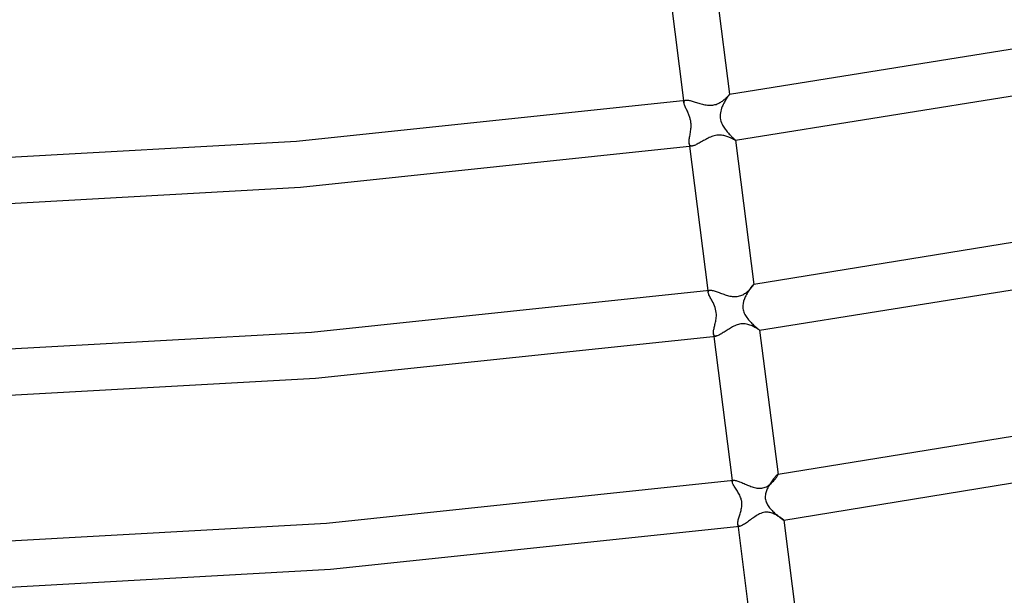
# Model space of a CAD drawing. Header units: millimetres. Extents: x -417 to 417, y -210 to 365.
# Tile 35 of 100: x 32 to 117, y -161 to -111. Entities that reach past the tile are written whole.
import ezdxf

# ---------------------------------------------------------------- set-up
doc = ezdxf.new("R2010")
doc.units = ezdxf.units.MM
doc.layers.add('HIDDEN', color=7, linetype='Continuous')
doc.layers.add('THICK', color=7, linetype='Continuous')

msp = doc.modelspace()

# ---------------------------------------------------------------- linework, layer by layer
at = {"layer": 'HIDDEN'}
for p, q in [((93.471, -117.286), (93.451, -117.312)), ((93.486, -117.268), (93.471, -117.286)), ((93.496, -117.256), (93.486, -117.268)), ((93.5, -117.253), (93.496, -117.256)), ((93.5, -117.253), (93.5, -117.253)), ((93.5, -117.253), (93.5, -117.253)), ((93.5, -117.253), (93.5, -117.253)), ((93.5, -117.253), (93.5, -117.253)), ((93.5, -117.253), (93.5, -117.253)), ((93.5, -117.253), (93.5, -117.253)), ((89.535, -117.783), (89.562, -117.99)), ((89.558, -117.943), (89.561, -117.9)), ((89.562, -117.99), (89.558, -117.943)), ((89.561, -117.9), (89.571, -117.862)), ((89.572, -118.045), (89.562, -117.99)), ((89.571, -117.862), (89.587, -117.83)), ((89.588, -118.105), (89.572, -118.045)), ((89.587, -117.83), (89.612, -117.803)), ((89.609, -118.17), (89.588, -118.105)), ((89.612, -117.803), (89.643, -117.782)), ((89.643, -117.782), (89.682, -117.767)), ((89.682, -117.767), (89.728, -117.758)), ((92.957, -118.121), (92.911, -118.219)), ((93.004, -118.026), (92.957, -118.121)), ((93.052, -117.935), (93.004, -118.026)), ((93.1, -117.848), (93.052, -117.935)), ((93.148, -117.766), (93.1, -117.848)), ((93.195, -117.689), (93.148, -117.766)), ((93.24, -117.617), (93.195, -117.689)), ((93.283, -117.55), (93.24, -117.617)), ((93.324, -117.489), (93.283, -117.55)), ((93.362, -117.435), (93.324, -117.489)), ((93.396, -117.387), (93.362, -117.435)), ((93.426, -117.346), (93.396, -117.387)), ((93.451, -117.312), (93.426, -117.346)), ((89.635, -118.239), (89.609, -118.17)), ((89.665, -118.311), (89.635, -118.239)), ((89.699, -118.388), (89.665, -118.311)), ((89.736, -118.467), (89.699, -118.388)), ((89.775, -118.55), (89.736, -118.467)), ((89.816, -118.636), (89.775, -118.55)), ((89.857, -118.724), (89.816, -118.636)), ((89.891, -118.797), (89.857, -118.724)), ((89.924, -118.871), (89.891, -118.797)), ((89.956, -118.947), (89.924, -118.871)), ((89.987, -119.023), (89.956, -118.947)), ((92.707, -118.863), (92.69, -119.008)), ((92.736, -118.722), (92.707, -118.863)), ((92.773, -118.583), (92.736, -118.722)), ((92.817, -118.45), (92.773, -118.583)), ((92.867, -118.321), (92.817, -118.45)), ((92.911, -118.219), (92.867, -118.321)), ((90.017, -119.101), (89.987, -119.023)), ((90.045, -119.179), (90.017, -119.101)), ((90.07, -119.256), (90.045, -119.179)), ((90.092, -119.332), (90.07, -119.256)), ((90.112, -119.407), (90.092, -119.332)), ((90.129, -119.482), (90.112, -119.407)), ((90.143, -119.556), (90.129, -119.482)), ((90.155, -119.631), (90.143, -119.556)), ((90.165, -119.713), (90.155, -119.631)), ((90.172, -119.802), (90.165, -119.713)), ((90.177, -119.897), (90.172, -119.802)), ((92.69, -119.008), (92.686, -119.154)), ((92.686, -119.154), (92.695, -119.3)), ((92.695, -119.3), (92.719, -119.446)), ((92.719, -119.446), (92.756, -119.588)), ((92.756, -119.588), (92.802, -119.717)), ((92.802, -119.717), (92.853, -119.832)), ((92.853, -119.832), (92.904, -119.931)), ((90.087, -120.757), (90.105, -120.655)), ((90.105, -120.655), (90.123, -120.55)), ((90.123, -120.55), (90.139, -120.442)), ((90.139, -120.442), (90.154, -120.332)), ((90.154, -120.332), (90.165, -120.221)), ((90.165, -120.221), (90.173, -120.108)), ((90.173, -120.108), (90.177, -119.999)), ((90.177, -119.999), (90.177, -119.897)), ((92.904, -119.931), (92.952, -120.016)), ((92.952, -120.016), (93.003, -120.098)), ((93.003, -120.098), (93.057, -120.179)), ((93.057, -120.179), (93.114, -120.258)), ((93.114, -120.258), (93.172, -120.335)), ((93.172, -120.335), (93.232, -120.411)), ((93.232, -120.411), (93.294, -120.484)), ((93.294, -120.484), (93.355, -120.555)), ((93.355, -120.555), (93.417, -120.624)), ((93.417, -120.624), (93.478, -120.69)), ((93.478, -120.69), (93.538, -120.753)), ((90.003, -121.364), (90.006, -121.291)), ((90.003, -121.431), (90.003, -121.364)), ((90.008, -121.491), (90.003, -121.431)), ((90.006, -121.291), (90.014, -121.214)), ((90.019, -121.551), (90.008, -121.491)), ((90.014, -121.214), (90.024, -121.131)), ((90.037, -121.603), (90.019, -121.551)), ((90.024, -121.131), (90.037, -121.044)), ((90.037, -121.044), (90.053, -120.952)), ((90.053, -120.952), (90.069, -120.856)), ((90.069, -120.856), (90.087, -120.757)), ((93.538, -120.753), (93.596, -120.813)), ((93.596, -120.813), (93.652, -120.87)), ((93.652, -120.87), (93.706, -120.923)), ((93.706, -120.923), (93.758, -120.973)), ((93.758, -120.973), (93.805, -121.019)), ((93.805, -121.019), (93.849, -121.06)), ((93.849, -121.06), (93.888, -121.097)), ((93.888, -121.097), (93.922, -121.129)), ((93.922, -121.129), (93.951, -121.157)), ((93.951, -121.157), (93.974, -121.18)), ((93.974, -121.18), (93.991, -121.198)), ((93.991, -121.198), (94.001, -121.211)), ((94.001, -121.211), (94.005, -121.218)), ((94.004, -121.221), (94.003, -121.221)), ((94.005, -121.22), (94.004, -121.221)), ((94.004, -121.221), (94.004, -121.221)), ((94.005, -121.218), (94.005, -121.219)), ((94.005, -121.219), (94.005, -121.22)), ((94.005, -121.22), (94.005, -121.22)), ((90.061, -121.646), (90.037, -121.603)), ((90.092, -121.679), (90.061, -121.646)), ((90.131, -121.703), (90.092, -121.679)), ((90.176, -121.718), (90.131, -121.703)), ((90.229, -121.723), (90.176, -121.718)), ((90.288, -121.719), (90.229, -121.723)), ((91.628, -134.202), (91.648, -134.363)), ((91.646, -134.314), (91.653, -134.272)), ((91.653, -134.272), (91.67, -134.238)), ((91.67, -134.238), (91.696, -134.211)), ((91.696, -134.211), (91.733, -134.192)), ((91.733, -134.192), (91.78, -134.182)), ((95.112, -134.289), (95.059, -134.375)), ((95.164, -134.206), (95.112, -134.289)), ((95.216, -134.128), (95.164, -134.206)), ((95.267, -134.055), (95.216, -134.128)), ((95.316, -133.987), (95.267, -134.055)), ((95.363, -133.924), (95.316, -133.987)), ((95.406, -133.868), (95.363, -133.924)), ((95.446, -133.817), (95.406, -133.868)), ((95.483, -133.774), (95.446, -133.817)), ((95.515, -133.738), (95.483, -133.774)), ((95.542, -133.709), (95.515, -133.738)), ((95.563, -133.689), (95.542, -133.709)), ((95.579, -133.676), (95.563, -133.689)), ((95.589, -133.671), (95.579, -133.676)), ((95.59, -133.671), (95.589, -133.671)), ((95.589, -133.671), (95.589, -133.671)), ((95.589, -133.671), (95.59, -133.671)), ((95.591, -133.671), (95.59, -133.671)), ((95.59, -133.671), (95.591, -133.671)), ((95.592, -133.672), (95.591, -133.671)), ((95.591, -133.671), (95.591, -133.671)), ((95.591, -133.671), (95.592, -133.671)), ((95.592, -133.671), (95.592, -133.671)), ((95.593, -133.673), (95.592, -133.672)), ((95.592, -133.672), (95.592, -133.672)), ((95.593, -133.674), (95.593, -133.673)), ((91.648, -134.363), (91.646, -134.314)), ((91.658, -134.413), (91.648, -134.363)), ((91.674, -134.468), (91.658, -134.413)), ((91.696, -134.528), (91.674, -134.468)), ((91.723, -134.592), (91.696, -134.528)), ((91.756, -134.661), (91.723, -134.592)), ((91.792, -134.733), (91.756, -134.661)), ((91.832, -134.809), (91.792, -134.733)), ((91.874, -134.887), (91.832, -134.809)), ((91.918, -134.967), (91.874, -134.887)), ((91.963, -135.05), (91.918, -134.967)), ((92.009, -135.135), (91.963, -135.05)), ((92.072, -135.257), (92.009, -135.135)), ((94.712, -135.13), (94.667, -135.32)), ((94.777, -134.94), (94.712, -135.13)), ((94.857, -134.753), (94.777, -134.94)), ((94.905, -134.655), (94.857, -134.753)), ((94.955, -134.559), (94.905, -134.655)), ((95.006, -134.466), (94.955, -134.559)), ((95.059, -134.375), (95.006, -134.466)), ((92.135, -135.385), (92.072, -135.257)), ((92.195, -135.52), (92.135, -135.385)), ((92.249, -135.661), (92.195, -135.52)), ((92.294, -135.808), (92.249, -135.661)), ((92.329, -135.959), (92.294, -135.808)), ((92.352, -136.113), (92.329, -135.959)), ((94.645, -135.489), (94.642, -135.634)), ((94.642, -135.634), (94.651, -135.755)), ((94.667, -135.32), (94.645, -135.489)), ((94.651, -135.755), (94.669, -135.864)), ((94.669, -135.864), (94.696, -135.969)), ((94.696, -135.969), (94.731, -136.072)), ((92.301, -136.86), (92.318, -136.765)), ((92.318, -136.765), (92.334, -136.666)), ((92.334, -136.666), (92.349, -136.549)), ((92.349, -136.549), (92.359, -136.417)), ((92.361, -136.27), (92.352, -136.113)), ((92.359, -136.417), (92.361, -136.27)), ((94.731, -136.072), (94.773, -136.173)), ((94.773, -136.173), (94.822, -136.272)), ((94.822, -136.272), (94.876, -136.368)), ((94.876, -136.368), (94.935, -136.462)), ((94.935, -136.462), (94.999, -136.553)), ((94.999, -136.553), (95.066, -136.642)), ((95.066, -136.642), (95.136, -136.729)), ((95.136, -136.729), (95.207, -136.813)), ((95.207, -136.813), (95.281, -136.894)), ((92.116, -137.719), (92.127, -137.646)), ((92.127, -137.646), (92.142, -137.57)), ((92.142, -137.57), (92.158, -137.489)), ((92.158, -137.489), (92.177, -137.406)), ((92.177, -137.406), (92.197, -137.319)), ((92.197, -137.319), (92.218, -137.231)), ((92.218, -137.231), (92.24, -137.14)), ((92.24, -137.14), (92.261, -137.048)), ((92.261, -137.048), (92.281, -136.955)), ((92.281, -136.955), (92.301, -136.86)), ((95.281, -136.894), (95.355, -136.974)), ((95.355, -136.974), (95.43, -137.05)), ((95.43, -137.05), (95.504, -137.124)), ((95.504, -137.124), (95.577, -137.194)), ((95.577, -137.194), (95.649, -137.261)), ((95.649, -137.261), (95.718, -137.323)), ((95.718, -137.323), (95.783, -137.38)), ((95.783, -137.38), (95.843, -137.433)), ((95.843, -137.433), (95.899, -137.48)), ((95.899, -137.48), (95.95, -137.522)), ((95.95, -137.522), (95.994, -137.558)), ((95.994, -137.558), (96.03, -137.587)), ((96.03, -137.587), (96.06, -137.61)), ((96.06, -137.61), (96.081, -137.626)), ((96.081, -137.626), (96.094, -137.636)), ((96.094, -137.636), (96.098, -137.639)), ((96.098, -137.639), (96.098, -137.639)), ((96.098, -137.639), (96.098, -137.639)), ((96.098, -137.639), (96.098, -137.639)), ((96.098, -137.639), (96.098, -137.639)), ((96.098, -137.639), (96.098, -137.639)), ((96.098, -137.639), (96.098, -137.639)), ((92.103, -137.85), (92.108, -137.787)), ((92.103, -137.908), (92.103, -137.85)), ((92.107, -137.961), (92.103, -137.908)), ((92.117, -138.015), (92.107, -137.961)), ((92.108, -137.787), (92.116, -137.719)), ((92.135, -138.06), (92.117, -138.015)), ((92.159, -138.096), (92.135, -138.06)), ((92.192, -138.123), (92.159, -138.096)), ((92.231, -138.139), (92.192, -138.123)), ((92.278, -138.146), (92.231, -138.139)), ((92.333, -138.143), (92.278, -138.146)), ((97.341, -150.424), (97.286, -150.494)), ((97.394, -150.36), (97.341, -150.424)), ((97.444, -150.301), (97.394, -150.36)), ((97.491, -150.248), (97.444, -150.301)), ((97.534, -150.203), (97.491, -150.248)), ((97.572, -150.164), (97.534, -150.203)), ((97.606, -150.134), (97.572, -150.164)), ((97.634, -150.111), (97.606, -150.134)), ((97.657, -150.097), (97.634, -150.111)), ((97.673, -150.091), (97.657, -150.097)), ((97.677, -150.09), (97.673, -150.091)), ((97.673, -150.091), (97.675, -150.09)), ((97.675, -150.09), (97.677, -150.09)), ((97.68, -150.091), (97.677, -150.09)), ((97.677, -150.09), (97.679, -150.09)), ((97.679, -150.09), (97.681, -150.09)), ((97.682, -150.092), (97.68, -150.091)), ((97.681, -150.09), (97.683, -150.089)), ((97.684, -150.094), (97.682, -150.092)), ((97.683, -150.089), (97.685, -150.089)), ((97.685, -150.097), (97.684, -150.094)), ((97.686, -150.1), (97.685, -150.097)), ((93.72, -150.62), (93.735, -150.742)), ((93.734, -150.705), (93.739, -150.673)), ((93.735, -150.743), (93.734, -150.705)), ((93.746, -150.792), (93.735, -150.743)), ((93.739, -150.673), (93.752, -150.647)), ((93.764, -150.847), (93.746, -150.792)), ((93.752, -150.647), (93.773, -150.627)), ((93.791, -150.908), (93.764, -150.847)), ((93.773, -150.627), (93.801, -150.613)), ((93.824, -150.974), (93.791, -150.908)), ((93.801, -150.613), (93.837, -150.605)), ((93.863, -151.046), (93.824, -150.974)), ((93.907, -151.121), (93.863, -151.046)), ((93.955, -151.2), (93.907, -151.121)), ((94.007, -151.282), (93.955, -151.2)), ((94.061, -151.367), (94.007, -151.282)), ((96.795, -151.266), (96.757, -151.346)), ((96.835, -151.187), (96.795, -151.266)), ((96.887, -151.093), (96.835, -151.187)), ((96.941, -151), (96.887, -151.093)), ((96.997, -150.908), (96.941, -151)), ((97.054, -150.819), (96.997, -150.908)), ((97.113, -150.732), (97.054, -150.819)), ((97.171, -150.649), (97.113, -150.732)), ((97.229, -150.569), (97.171, -150.649)), ((97.286, -150.494), (97.229, -150.569)), ((94.116, -151.454), (94.061, -151.367)), ((94.172, -151.544), (94.116, -151.454)), ((94.224, -151.629), (94.172, -151.544)), ((94.275, -151.717), (94.224, -151.629)), ((94.325, -151.807), (94.275, -151.717)), ((94.373, -151.899), (94.325, -151.807)), ((94.417, -151.994), (94.373, -151.899)), ((94.457, -152.089), (94.417, -151.994)), ((94.489, -152.18), (94.457, -152.089)), ((96.578, -151.97), (96.575, -152.071)), ((96.575, -152.071), (96.581, -152.171)), ((96.589, -151.87), (96.578, -151.97)), ((96.607, -151.773), (96.589, -151.87)), ((96.631, -151.68), (96.607, -151.773)), ((96.658, -151.591), (96.631, -151.68)), ((96.689, -151.506), (96.658, -151.591)), ((96.721, -151.425), (96.689, -151.506)), ((96.757, -151.346), (96.721, -151.425)), ((94.515, -152.265), (94.489, -152.18)), ((94.534, -152.344), (94.515, -152.265)), ((94.548, -152.418), (94.534, -152.344)), ((94.535, -153.01), (94.55, -152.911)), ((94.558, -152.488), (94.548, -152.418)), ((94.55, -152.911), (94.561, -152.815)), ((94.564, -152.561), (94.558, -152.488)), ((94.561, -152.815), (94.566, -152.724)), ((94.567, -152.64), (94.564, -152.561)), ((94.566, -152.724), (94.567, -152.64)), ((96.581, -152.171), (96.595, -152.269)), ((96.595, -152.269), (96.619, -152.367)), ((96.619, -152.367), (96.65, -152.463)), ((96.65, -152.463), (96.69, -152.557)), ((96.69, -152.557), (96.735, -152.647)), ((96.735, -152.647), (96.786, -152.735)), ((96.786, -152.735), (96.84, -152.818)), ((96.84, -152.818), (96.899, -152.9)), ((96.899, -152.9), (96.961, -152.981)), ((96.961, -152.981), (97.027, -153.061)), ((94.304, -153.862), (94.33, -153.774)), ((94.33, -153.774), (94.357, -153.684)), ((94.357, -153.684), (94.385, -153.592)), ((94.385, -153.592), (94.413, -153.498)), ((94.413, -153.498), (94.441, -153.402)), ((94.441, -153.402), (94.468, -153.305)), ((94.468, -153.305), (94.493, -153.208)), ((94.493, -153.208), (94.515, -153.109)), ((94.515, -153.109), (94.535, -153.01)), ((97.027, -153.061), (97.097, -153.139)), ((97.097, -153.139), (97.168, -153.217)), ((97.168, -153.217), (97.242, -153.292)), ((97.242, -153.292), (97.316, -153.366)), ((97.316, -153.366), (97.391, -153.437)), ((97.391, -153.437), (97.466, -153.506)), ((97.466, -153.506), (97.539, -153.572)), ((97.539, -153.572), (97.611, -153.634)), ((97.611, -153.634), (97.681, -153.693)), ((97.681, -153.693), (97.749, -153.749)), ((97.749, -153.749), (97.814, -153.801)), ((97.814, -153.801), (97.875, -153.848)), ((97.875, -153.848), (97.932, -153.892)), ((94.201, -154.372), (94.204, -154.315)), ((94.205, -154.423), (94.201, -154.372)), ((94.204, -154.315), (94.211, -154.251)), ((94.215, -154.472), (94.205, -154.423)), ((94.211, -154.251), (94.222, -154.182)), ((94.233, -154.512), (94.215, -154.472)), ((94.222, -154.182), (94.238, -154.108)), ((94.258, -154.541), (94.233, -154.512)), ((94.238, -154.108), (94.257, -154.03)), ((94.257, -154.03), (94.279, -153.948)), ((94.292, -154.56), (94.258, -154.541)), ((94.279, -153.948), (94.304, -153.862)), ((94.334, -154.569), (94.292, -154.56)), ((94.384, -154.567), (94.334, -154.569)), ((97.932, -153.892), (97.984, -153.93)), ((97.984, -153.93), (98.032, -153.964)), ((98.032, -153.964), (98.074, -153.993)), ((98.074, -153.993), (98.11, -154.017)), ((98.11, -154.017), (98.14, -154.035)), ((98.14, -154.035), (98.163, -154.048)), ((98.163, -154.048), (98.179, -154.056)), ((98.179, -154.056), (98.188, -154.057)), ((98.188, -154.057), (98.189, -154.057)), ((98.189, -154.057), (98.189, -154.057)), ((98.189, -154.057), (98.19, -154.057)), ((98.19, -154.056), (98.19, -154.055)), ((98.19, -154.057), (98.19, -154.056)), ((98.19, -154.056), (98.19, -154.056))]:
    msp.add_line(p, q, dxfattribs=at)
at = {"layer": 'THICK'}
for p, q in [((87.908, -105.017), (89.535, -117.783)), ((91.912, -104.793), (93.5, -117.253)), ((93.5, -117.253), (123.014, -112.507)), ((94.003, -121.221), (123.715, -116.445)), ((93.456, -117.308), (93.475, -117.285)), ((93.475, -117.285), (93.489, -117.268)), ((93.489, -117.268), (93.497, -117.257)), ((93.497, -117.257), (93.5, -117.253)), ((56.122, -121.3), (89.728, -117.758)), ((89.728, -117.758), (89.778, -117.754)), ((89.778, -117.754), (89.833, -117.755)), ((89.833, -117.755), (89.894, -117.761)), ((89.894, -117.761), (89.96, -117.77)), ((89.96, -117.77), (90.031, -117.784)), ((90.031, -117.784), (90.107, -117.801)), ((90.107, -117.801), (90.187, -117.821)), ((90.187, -117.821), (90.271, -117.844)), ((90.271, -117.844), (90.359, -117.869)), ((90.359, -117.869), (90.45, -117.896)), ((90.45, -117.896), (90.543, -117.925)), ((90.543, -117.925), (90.64, -117.955)), ((90.64, -117.955), (90.739, -117.985)), ((90.739, -117.985), (90.84, -118.015)), ((90.84, -118.015), (90.943, -118.046)), ((90.943, -118.046), (91.048, -118.075)), ((91.048, -118.075), (91.155, -118.103)), ((91.155, -118.103), (91.264, -118.128)), ((91.264, -118.128), (91.374, -118.151)), ((91.374, -118.151), (91.486, -118.17)), ((92.148, -118.168), (92.241, -118.147)), ((92.241, -118.147), (92.332, -118.12)), ((92.332, -118.12), (92.421, -118.089)), ((92.421, -118.089), (92.506, -118.053)), ((92.506, -118.053), (92.588, -118.014)), ((92.588, -118.014), (92.668, -117.972)), ((92.668, -117.972), (92.743, -117.927)), ((92.743, -117.927), (92.815, -117.881)), ((92.815, -117.881), (92.885, -117.833)), ((92.885, -117.833), (92.952, -117.784)), ((92.952, -117.784), (93.016, -117.733)), ((93.016, -117.733), (93.077, -117.683)), ((93.077, -117.683), (93.135, -117.632)), ((93.135, -117.632), (93.19, -117.583)), ((93.19, -117.583), (93.241, -117.534)), ((93.241, -117.534), (93.288, -117.488)), ((93.288, -117.488), (93.331, -117.445)), ((93.331, -117.445), (93.369, -117.405)), ((93.369, -117.405), (93.403, -117.368)), ((93.403, -117.368), (93.432, -117.336)), ((93.432, -117.336), (93.456, -117.308)), ((91.486, -118.17), (91.599, -118.185)), ((91.599, -118.185), (91.712, -118.195)), ((91.712, -118.195), (91.826, -118.198)), ((91.826, -118.198), (91.94, -118.194)), ((91.94, -118.194), (92.055, -118.183)), ((92.055, -118.183), (92.148, -118.168)), ((21.879, -123.2), (56.122, -121.3)), ((90.008, -121.493), (91.628, -134.202)), ((90.794, -121.515), (90.711, -121.559)), ((90.88, -121.468), (90.794, -121.515)), ((90.968, -121.418), (90.88, -121.468)), ((91.058, -121.366), (90.968, -121.418)), ((91.151, -121.313), (91.058, -121.366)), ((91.245, -121.258), (91.151, -121.313)), ((91.341, -121.203), (91.245, -121.258)), ((91.439, -121.148), (91.341, -121.203)), ((91.539, -121.095), (91.439, -121.148)), ((91.641, -121.043), (91.539, -121.095)), ((91.744, -120.993), (91.641, -121.043)), ((91.849, -120.947), (91.744, -120.993)), ((91.955, -120.905), (91.849, -120.947)), ((92.063, -120.868), (91.955, -120.905)), ((92.171, -120.836), (92.063, -120.868)), ((92.28, -120.811), (92.171, -120.836)), ((92.387, -120.794), (92.28, -120.811)), ((92.498, -120.783), (92.387, -120.794)), ((92.605, -120.779), (92.498, -120.783)), ((92.709, -120.782), (92.605, -120.779)), ((92.81, -120.79), (92.709, -120.782)), ((92.908, -120.804), (92.81, -120.79)), ((93.003, -120.822), (92.908, -120.804)), ((93.095, -120.844), (93.003, -120.822)), ((93.183, -120.869), (93.095, -120.844)), ((93.267, -120.895), (93.183, -120.869)), ((93.347, -120.924), (93.267, -120.895)), ((93.424, -120.953), (93.347, -120.924)), ((93.497, -120.983), (93.424, -120.953)), ((93.567, -121.013), (93.497, -120.983)), ((93.633, -121.043), (93.567, -121.013)), ((93.694, -121.072), (93.633, -121.043)), ((93.751, -121.1), (93.694, -121.072)), ((93.803, -121.126), (93.751, -121.1)), ((93.85, -121.15), (93.803, -121.126)), ((93.891, -121.171), (93.85, -121.15)), ((93.927, -121.189), (93.891, -121.171)), ((93.955, -121.203), (93.927, -121.189)), ((93.978, -121.213), (93.955, -121.203)), ((93.994, -121.22), (93.978, -121.213)), ((94.003, -121.221), (93.994, -121.22)), ((94.005, -121.218), (95.593, -133.674)), ((56.465, -125.285), (90.286, -121.719)), ((90.347, -121.708), (90.288, -121.719)), ((90.412, -121.69), (90.347, -121.708)), ((90.481, -121.665), (90.412, -121.69)), ((90.554, -121.635), (90.481, -121.665)), ((90.631, -121.599), (90.554, -121.635)), ((90.711, -121.559), (90.631, -121.599)), ((22.009, -127.198), (56.465, -125.285)), ((95.592, -133.671), (129.056, -128.202)), ((96.098, -137.639), (126.482, -132.756)), ((57.408, -137.805), (91.78, -134.182)), ((91.78, -134.182), (91.828, -134.179)), ((91.828, -134.179), (91.883, -134.181)), ((91.883, -134.181), (91.944, -134.189)), ((91.944, -134.189), (92.012, -134.202)), ((92.012, -134.202), (92.085, -134.219)), ((92.085, -134.219), (92.163, -134.24)), ((92.163, -134.24), (92.245, -134.265)), ((92.245, -134.265), (92.332, -134.293)), ((92.332, -134.293), (92.422, -134.324)), ((95.021, -134.312), (95.088, -134.255)), ((95.088, -134.255), (95.153, -134.197)), ((95.153, -134.197), (95.214, -134.138)), ((95.214, -134.138), (95.271, -134.081)), ((95.271, -134.081), (95.325, -134.025)), ((95.325, -134.025), (95.374, -133.971)), ((95.374, -133.971), (95.419, -133.92)), ((95.419, -133.92), (95.459, -133.872)), ((95.459, -133.872), (95.494, -133.828)), ((95.494, -133.828), (95.524, -133.789)), ((95.524, -133.789), (95.549, -133.754)), ((95.549, -133.754), (95.569, -133.725)), ((95.569, -133.725), (95.582, -133.701)), ((95.582, -133.701), (95.591, -133.684)), ((95.591, -133.684), (95.593, -133.674)), ((92.422, -134.324), (92.516, -134.357)), ((92.516, -134.357), (92.612, -134.391)), ((92.612, -134.391), (92.71, -134.427)), ((92.71, -134.427), (92.809, -134.462)), ((92.809, -134.462), (92.91, -134.498)), ((92.91, -134.498), (93.011, -134.534)), ((93.011, -134.534), (93.113, -134.568)), ((93.113, -134.568), (93.214, -134.6)), ((93.214, -134.6), (93.316, -134.63)), ((93.316, -134.63), (93.419, -134.658)), ((93.419, -134.658), (93.524, -134.683)), ((93.524, -134.683), (93.63, -134.704)), ((93.63, -134.704), (93.736, -134.721)), ((93.736, -134.721), (93.844, -134.732)), ((93.844, -134.732), (93.95, -134.736)), ((93.95, -134.736), (94.057, -134.734)), ((94.057, -134.734), (94.162, -134.724)), ((94.162, -134.724), (94.264, -134.706)), ((94.264, -134.706), (94.364, -134.681)), ((94.364, -134.681), (94.459, -134.65)), ((94.459, -134.65), (94.551, -134.612)), ((94.551, -134.612), (94.639, -134.57)), ((94.639, -134.57), (94.722, -134.524)), ((94.722, -134.524), (94.802, -134.475)), ((94.802, -134.475), (94.877, -134.423)), ((94.877, -134.423), (94.95, -134.369)), ((94.95, -134.369), (95.021, -134.312)), ((93.21, -137.683), (93.122, -137.74)), ((93.3, -137.624), (93.21, -137.683)), ((93.392, -137.566), (93.3, -137.624)), ((93.485, -137.508), (93.392, -137.566)), ((93.578, -137.451), (93.485, -137.508)), ((93.672, -137.396), (93.578, -137.451)), ((93.766, -137.343), (93.672, -137.396)), ((93.861, -137.294), (93.766, -137.343)), ((93.957, -137.248), (93.861, -137.294)), ((94.056, -137.206), (93.957, -137.248)), ((94.156, -137.169), (94.056, -137.206)), ((94.258, -137.137), (94.156, -137.169)), ((94.361, -137.112), (94.258, -137.137)), ((94.465, -137.095), (94.361, -137.112)), ((94.595, -137.083), (94.465, -137.095)), ((94.723, -137.084), (94.595, -137.083)), ((94.846, -137.094), (94.723, -137.084)), ((94.961, -137.113), (94.846, -137.094)), ((95.068, -137.138), (94.961, -137.113)), ((95.168, -137.166), (95.068, -137.138)), ((95.262, -137.198), (95.168, -137.166)), ((95.353, -137.233), (95.262, -137.198)), ((95.442, -137.27), (95.353, -137.233)), ((95.527, -137.309), (95.442, -137.27)), ((95.609, -137.349), (95.527, -137.309)), ((95.686, -137.389), (95.609, -137.349)), ((95.759, -137.428), (95.686, -137.389)), ((95.825, -137.466), (95.759, -137.428)), ((95.886, -137.502), (95.825, -137.466)), ((95.94, -137.535), (95.886, -137.502)), ((95.987, -137.565), (95.94, -137.535)), ((96.026, -137.59), (95.987, -137.565)), ((96.057, -137.611), (96.026, -137.59)), ((96.079, -137.626), (96.057, -137.611)), ((96.093, -137.636), (96.079, -137.626)), ((96.098, -137.639), (96.093, -137.636)), ((96.098, -137.639), (97.686, -150.1)), ((22.384, -139.749), (57.408, -137.805)), ((57.749, -141.791), (92.333, -138.143)), ((92.107, -137.962), (93.72, -150.62)), ((92.385, -138.133), (92.333, -138.143)), ((92.443, -138.116), (92.385, -138.133)), ((92.505, -138.093), (92.443, -138.116)), ((92.571, -138.064), (92.505, -138.093)), ((92.64, -138.03), (92.571, -138.064)), ((92.713, -137.991), (92.64, -138.03)), ((92.79, -137.947), (92.713, -137.991)), ((92.869, -137.9), (92.79, -137.947)), ((92.951, -137.849), (92.869, -137.9)), ((93.035, -137.796), (92.951, -137.849)), ((93.122, -137.74), (93.035, -137.796)), ((22.514, -143.747), (57.749, -141.791)), ((97.685, -150.089), (131.895, -144.499)), ((98.19, -154.057), (132.618, -148.433)), ((97.455, -150.472), (97.502, -150.411)), ((97.502, -150.411), (97.545, -150.354)), ((97.545, -150.354), (97.582, -150.301)), ((97.582, -150.301), (97.614, -150.252)), ((97.614, -150.252), (97.641, -150.209)), ((97.641, -150.209), (97.662, -150.172)), ((97.662, -150.172), (97.676, -150.141)), ((97.676, -150.141), (97.684, -150.117)), ((97.684, -150.117), (97.686, -150.1)), ((58.698, -154.31), (93.837, -150.605)), ((93.837, -150.605), (93.882, -150.602)), ((93.882, -150.602), (93.933, -150.606)), ((93.933, -150.606), (93.992, -150.616)), ((93.992, -150.616), (94.057, -150.631)), ((94.057, -150.631), (94.129, -150.651)), ((94.129, -150.651), (94.205, -150.675)), ((94.205, -150.675), (94.287, -150.704)), ((94.287, -150.704), (94.372, -150.736)), ((94.372, -150.736), (94.462, -150.771)), ((94.462, -150.771), (94.555, -150.808)), ((94.555, -150.808), (94.651, -150.848)), ((94.651, -150.848), (94.748, -150.889)), ((94.748, -150.889), (94.847, -150.931)), ((94.847, -150.931), (94.947, -150.973)), ((94.947, -150.973), (95.047, -151.015)), ((95.047, -151.015), (95.148, -151.055)), ((95.148, -151.055), (95.248, -151.095)), ((95.248, -151.095), (95.348, -151.132)), ((95.348, -151.132), (95.448, -151.167)), ((95.448, -151.167), (95.548, -151.199)), ((95.548, -151.199), (95.651, -151.229)), ((95.651, -151.229), (95.754, -151.254)), ((95.754, -151.254), (95.858, -151.275)), ((95.858, -151.275), (95.963, -151.289)), ((95.963, -151.289), (96.067, -151.297)), ((96.067, -151.297), (96.171, -151.296)), ((96.171, -151.296), (96.273, -151.287)), ((96.273, -151.287), (96.381, -151.267)), ((96.381, -151.267), (96.484, -151.238)), ((96.484, -151.238), (96.582, -151.201)), ((96.582, -151.201), (96.675, -151.157)), ((96.675, -151.157), (96.764, -151.107)), ((96.764, -151.107), (96.848, -151.053)), ((96.848, -151.053), (96.927, -150.995)), ((96.927, -150.995), (97.004, -150.934)), ((97.004, -150.934), (97.079, -150.87)), ((97.079, -150.87), (97.15, -150.804)), ((97.15, -150.804), (97.219, -150.736)), ((97.219, -150.736), (97.284, -150.668)), ((97.284, -150.668), (97.345, -150.601)), ((97.345, -150.601), (97.402, -150.535)), ((97.402, -150.535), (97.455, -150.472)), ((95.593, -153.815), (95.499, -153.882)), ((95.688, -153.751), (95.593, -153.815)), ((95.786, -153.687), (95.688, -153.751)), ((95.886, -153.625), (95.786, -153.687)), ((95.989, -153.567), (95.886, -153.625)), ((96.094, -153.513), (95.989, -153.567)), ((96.201, -153.466), (96.094, -153.513)), ((96.311, -153.426), (96.201, -153.466)), ((96.424, -153.394), (96.311, -153.426)), ((96.539, -153.373), (96.424, -153.394)), ((96.637, -153.364), (96.539, -153.373)), ((96.735, -153.363), (96.637, -153.364)), ((96.831, -153.37), (96.735, -153.363)), ((96.925, -153.384), (96.831, -153.37)), ((97.017, -153.403), (96.925, -153.384)), ((97.105, -153.427), (97.017, -153.403)), ((97.191, -153.455), (97.105, -153.427)), ((97.274, -153.486), (97.191, -153.455)), ((97.354, -153.52), (97.274, -153.486)), ((97.433, -153.556), (97.354, -153.52)), ((97.51, -153.594), (97.433, -153.556)), ((97.585, -153.634), (97.51, -153.594)), ((97.658, -153.674), (97.585, -153.634)), ((97.728, -153.716), (97.658, -153.674)), ((97.795, -153.757), (97.728, -153.716)), ((97.858, -153.797), (97.795, -153.757)), ((97.916, -153.836), (97.858, -153.797)), ((97.97, -153.873), (97.916, -153.836)), ((22.892, -156.299), (58.698, -154.31)), ((59.035, -158.296), (94.384, -154.567)), ((94.205, -154.424), (95.812, -167.038)), ((94.436, -154.556), (94.384, -154.567)), ((94.495, -154.537), (94.436, -154.556)), ((94.559, -154.51), (94.495, -154.537)), ((94.629, -154.475), (94.559, -154.51)), ((94.703, -154.434), (94.629, -154.475)), ((94.781, -154.387), (94.703, -154.434)), ((94.863, -154.334), (94.781, -154.387)), ((94.948, -154.277), (94.863, -154.334)), ((95.036, -154.215), (94.948, -154.277)), ((95.126, -154.151), (95.036, -154.215)), ((95.218, -154.085), (95.126, -154.151)), ((95.311, -154.017), (95.218, -154.085)), ((95.404, -153.949), (95.311, -154.017)), ((95.499, -153.882), (95.404, -153.949)), ((98.018, -153.907), (97.97, -153.873)), ((98.061, -153.94), (98.018, -153.907)), ((98.099, -153.969), (98.061, -153.94)), ((98.13, -153.995), (98.099, -153.969)), ((98.155, -154.016), (98.13, -153.995)), ((98.174, -154.034), (98.155, -154.016)), ((98.186, -154.047), (98.174, -154.034)), ((98.19, -154.055), (98.186, -154.047)), ((98.19, -154.055), (99.78, -166.531)), ((23.021, -160.297), (59.035, -158.296))]:
    msp.add_line(p, q, dxfattribs=at)

doc.saveas('drawing.dxf')
